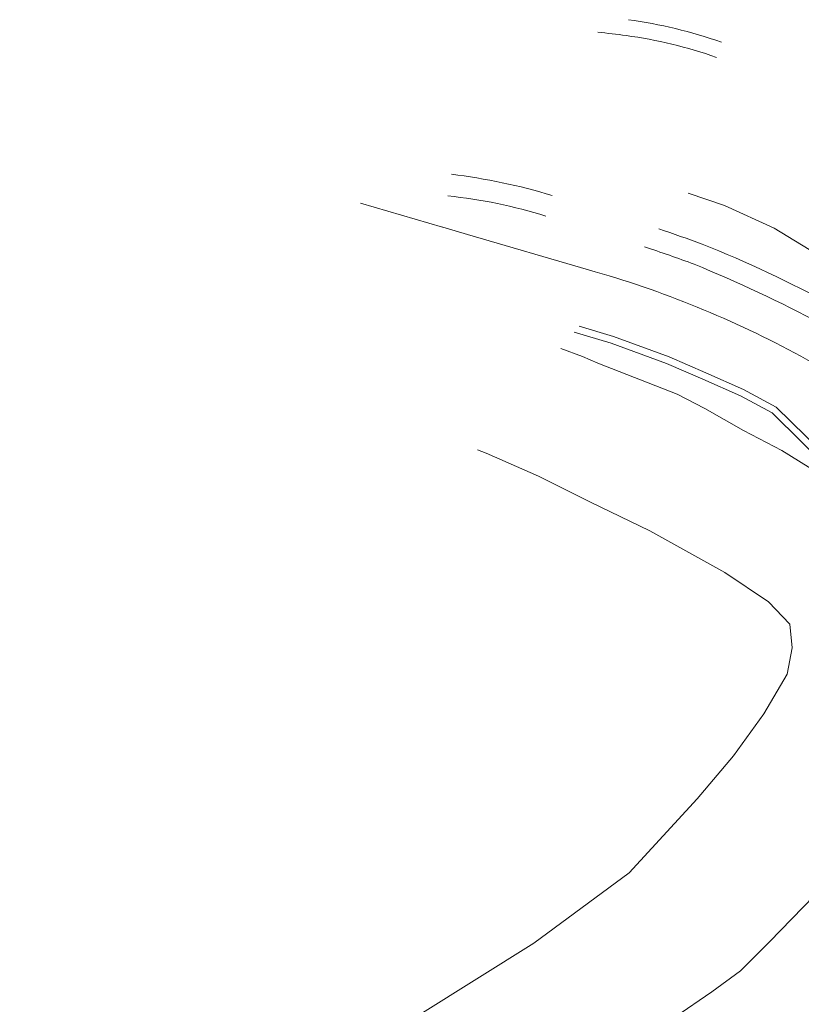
# Model space of a CAD drawing. Extents: x 152761 to 155748, y 459947 to 462743.
# Tile 23 of 256: x 152862 to 152972, y 461401 to 461539. Entities that reach past the tile are written whole.
import ezdxf

# ---------------------------------------------------------------- set-up
doc = ezdxf.new("R2010")
doc.units = 0
doc.header["$LTSCALE"] = 0.75
for name, color, linetype, lineweight in [('B-RO-GR-BOS_LOOF-GV', 251, 'CONTINUOUS', 13), ('B-RO-GR-HEIDE-GV', 251, 'CONTINUOUS', 13), ('B-RO-OG-TERREIN_CULTUURSCHEIDING-GV', 251, 'CONTINUOUS', 18), ('B-RO-VH-VERHARDING_ASFALT-GV', 251, 'CONTINUOUS', 18)]:
    doc.layers.add(name, color=color, linetype=linetype, lineweight=lineweight)

msp = doc.modelspace()

# ---------------------------------------------------------------- linework, layer by layer
at = {"layer": 'B-RO-GR-BOS_LOOF-GV'}
msp.add_lwpolyline([(152947.386, 461539.087, -0.0505348), (152960.443, 461535.927)], format="xyb", dxfattribs=at)
at = {"layer": 'B-RO-GR-BOS_LOOF-GV', "flags": 128}
msp.add_lwpolyline([(152861.945, 461369.795), (152902.485, 461389.678), (152934.125, 461409.456), (152947.498, 461419.364), (152957.047, 461429.722), (152962.139, 461435.762), (152966.417, 461441.639), (152969.678, 461447.214), (152970.356, 461450.931), (152970.055, 461454.236), (152967.079, 461457.399), (152960.945, 461461.506), (152950.415, 461467.351), (152942.072, 461471.352), (152934.763, 461475.009), (152927.442, 461478.224), (152926.21, 461478.721)], dxfattribs=at)
at = {"layer": 'B-RO-GR-HEIDE-GV'}
for points in [[(152947.082, 461536.867, 0.008281), (152943.094, 461537.324)], [(152959.743, 461533.798, 0.0509195), (152947.082, 461536.867)]]:
    msp.add_lwpolyline(points, format="xyb", dxfattribs=at)
at = {"layer": 'B-RO-GR-HEIDE-GV', "flags": 128}
for points in [[(152955.799, 461514.743), (152960.898, 461512.985), (152967.83, 461509.836), (152974.689, 461505.648), (152982.214, 461500.769), (152983.567, 461500), (152991.828, 461495.305), (152998.479, 461490.687), (153000, 461489.439), (153004.291, 461485.917), (153011.521, 461479.308), (153015.539, 461475.956), (153020.684, 461472.218), (153027.174, 461468.322), (153033.268, 461465.684), (153035.434, 461464.271), (153040.533, 461462.378), (153042.631, 461463.265), (153036.366, 461474.418), (153017.497, 461497.63), (153006.452, 461511.093), (153001.496, 461517.44)], [(152973.976, 461475.495), (152968.938, 461478.62), (152963.567, 461481.408), (152958.143, 461484.518), (152954.258, 461486.514), (152943.123, 461490.885), (152940.93, 461491.838), (152937.901, 461492.954)], [(152926.21, 461478.721), (152927.442, 461478.224), (152934.763, 461475.009), (152942.072, 461471.352), (152950.415, 461467.351), (152960.945, 461461.506), (152967.079, 461457.399), (152970.055, 461454.236), (152970.356, 461450.931), (152969.678, 461447.214), (152966.417, 461441.639), (152962.139, 461435.762), (152957.047, 461429.722), (152947.498, 461419.364), (152934.125, 461409.456), (152902.485, 461389.678), (152861.945, 461369.795)], [(152948.722, 461395.534), (152959.094, 461402.626), (152963.125, 461405.608), (152967.19, 461409.658), (152975.066, 461417.764)], [(152975.066, 461417.764), (152967.19, 461409.658), (152963.125, 461405.608), (152959.094, 461402.626), (152948.722, 461395.534)]]:
    msp.add_lwpolyline(points, dxfattribs=at)
at = {"layer": 'B-RO-OG-TERREIN_CULTUURSCHEIDING-GV'}
for points in [[(152922.548, 461517.389, -0.0444284), (152936.707, 461514.402)], [(152935.806, 461511.513, 0.0508048), (152922.048, 461514.35)], [(152951.681, 461509.729, -0.0050323), (152957.755, 461507.6)], [(152956.635, 461504.764, 0.0064364), (152949.628, 461507.23, 0.0064364)], [(152957.755, 461507.6, -0.0535378), (152993.23, 461488.613)], [(152941.778, 461503.991, -0.0557816), (152971.593, 461491.86)], [(152991.419, 461486.248, 0.050089), (152956.635, 461504.764)], [(152971.593, 461491.86, -0.0401854), (153001.438, 461471.654)]]:
    msp.add_lwpolyline(points, format="xyb", dxfattribs=at)
at = {"layer": 'B-RO-OG-TERREIN_CULTUURSCHEIDING-GV', "flags": 128}
for points in [[(153045.156, 461458.791), (153042.631, 461463.265), (153040.533, 461462.378), (153035.434, 461464.271), (153033.268, 461465.684), (153027.174, 461468.322), (153020.684, 461472.218), (153015.539, 461475.956), (153011.521, 461479.308), (153004.291, 461485.917), (153000, 461489.439), (152998.479, 461490.687), (152991.828, 461495.305), (152983.567, 461500), (152982.214, 461500.769), (152974.689, 461505.648), (152967.83, 461509.836), (152960.898, 461512.985), (152955.799, 461514.743)], [(152909.768, 461513.343), (152921.317, 461509.971), (152921.322, 461509.969), (152924.827, 461508.945), (152941.778, 461503.991)], [(152976.503, 461476.512), (152968.153, 461484.718), (152963.569, 461487.187), (152958.239, 461489.539), (152953.103, 461491.76), (152945.31, 461494.62), (152940.472, 461496.083)], [(152939.784, 461495.246), (152944.993, 461493.671), (152952.732, 461490.831), (152957.839, 461488.623), (152963.129, 461486.288), (152967.554, 461483.905), (152975.828, 461475.773)], [(152975.828, 461475.773), (152967.554, 461483.905), (152963.129, 461486.288), (152957.839, 461488.623), (152952.732, 461490.831), (152944.993, 461493.671), (152939.784, 461495.246)], [(152937.901, 461492.954), (152940.93, 461491.838), (152943.123, 461490.885), (152954.258, 461486.514), (152958.143, 461484.518), (152963.567, 461481.408), (152968.938, 461478.62), (152973.976, 461475.495)]]:
    msp.add_lwpolyline(points, dxfattribs=at)
at = {"layer": 'B-RO-VH-VERHARDING_ASFALT-GV'}
for points in [[(152960.443, 461535.927, 0.0505348), (152947.386, 461539.087)], [(152943.094, 461537.324, -0.008281), (152947.082, 461536.867)], [(152947.082, 461536.867, -0.0509195), (152959.743, 461533.798)], [(152936.707, 461514.402, 0.0444284), (152922.548, 461517.389)], [(152922.048, 461514.35, -0.0508048), (152935.806, 461511.513)], [(152957.755, 461507.6, 0.0050323), (152951.681, 461509.729, 0.0050323)], [(152949.628, 461507.23, -0.0064364), (152956.635, 461504.764)], [(152993.23, 461488.613, 0.0535378), (152957.755, 461507.6)], [(152971.593, 461491.86, 0.0557816), (152941.778, 461503.991)], [(152956.635, 461504.764, -0.050089), (152991.419, 461486.248)], [(153001.438, 461471.654, 0.0401854), (152971.593, 461491.86)]]:
    msp.add_lwpolyline(points, format="xyb", dxfattribs=at)
at = {"layer": 'B-RO-VH-VERHARDING_ASFALT-GV', "flags": 128}
for points in [[(152941.778, 461503.991), (152924.827, 461508.945), (152921.322, 461509.969), (152921.317, 461509.971), (152909.768, 461513.343)], [(152940.472, 461496.083), (152945.31, 461494.62), (152953.103, 461491.76), (152958.239, 461489.539), (152963.569, 461487.187), (152968.153, 461484.718), (152976.503, 461476.512), (152978.056, 461475.195), (152979.66, 461473.942), (152980.572, 461473.274), (152988.86, 461467.205), (152997.023, 461460.969), (152998.388, 461459.846), (152999.743, 461458.71), (152999.997, 461459.016)]]:
    msp.add_lwpolyline(points, dxfattribs=at)

doc.saveas('drawing.dxf')
